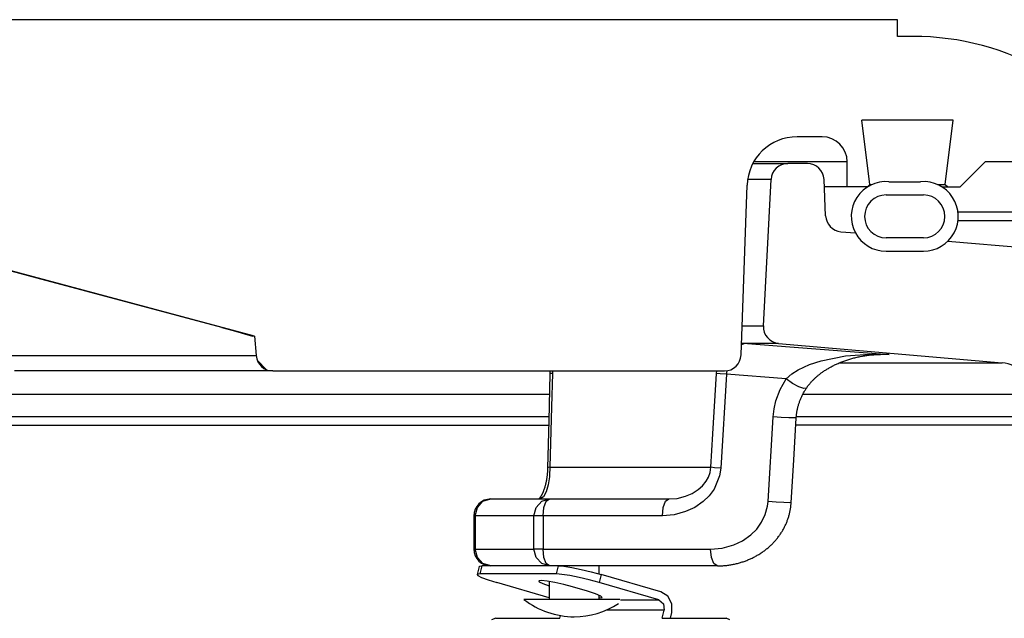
# Model space of a CAD drawing. Extents: x 1529 to 4201, y -422 to 622.
# Tile 83 of 256: x 2022.07 to 2025.74, y 126.7 to 128.93. Entities that reach past the tile are written whole.
import ezdxf

# ---------------------------------------------------------------- set-up
doc = ezdxf.new("R2010")
doc.units = 0
doc.header["$MEASUREMENT"] = 0
doc.layers.add('SPILL-BUCKET', color=1, linetype='CONTINUOUS')

msp = doc.modelspace()

# ---------------------------------------------------------------- linework, layer by layer
at = {"layer": 'SPILL-BUCKET', "linetype": 'Continuous'}
for p, q in [((2025.34161, 128.93312), (2021.15697, 128.93312)), ((2025.34161, 128.87066), (2025.34161, 128.93312)), ((2025.40011, 128.87066), (2025.34161, 128.87066)), ((2025.55017, 128.55838), (2025.20901, 128.55838)), ((2025.23859, 128.31745), (2025.20901, 128.55838)), ((2025.52059, 128.31745), (2025.55017, 128.55838)), ((2025.06056, 128.49592), (2024.96755, 128.49592)), ((2025.08961, 128.40223), (2024.80529, 128.40223)), ((2025.12549, 128.40223), (2025.08961, 128.40223)), ((2025.14705, 128.40223), (2025.12549, 128.40223)), ((2025.15424, 128.40223), (2025.14705, 128.40223)), ((2025.15424, 128.30855), (2025.15424, 128.40223)), ((2025.57583, 128.30855), (2025.66951, 128.40223)), ((2025.79443, 128.40223), (2025.66951, 128.40223)), ((2025.22969, 128.30855), (2025.23859, 128.31745)), ((2025.23859, 128.31745), (2025.24663, 128.31745)), ((2025.30979, 128.3281), (2025.4284, 128.3281)), ((2025.49156, 128.31745), (2025.51332, 128.31745)), ((2025.51332, 128.31745), (2025.52059, 128.31745)), ((2025.52059, 128.31745), (2025.52948, 128.30855)), ((2024.75818, 127.68179), (2024.7803, 128.31509)), ((2025.22991, 128.30855), (2025.06902, 128.30855)), ((2025.50828, 128.30855), (2025.57583, 128.30855)), ((2025.29914, 128.27857), (2025.43905, 128.27857)), ((2022.94124, 127.75156), (2021.32873, 128.18363)), ((2022.12975, 127.96799), (2021.43998, 128.15216)), ((2025.43905, 128.11868), (2025.29914, 128.11868)), ((2025.29914, 128.06871), (2025.43905, 128.06871)), ((2022.81945, 127.78355), (2022.12975, 127.96799)), ((2022.81945, 127.78355), (2022.85741, 127.77333)), ((2022.85741, 127.77333), (2022.89135, 127.76404)), ((2022.89135, 127.76404), (2022.91678, 127.75687)), ((2022.91678, 127.75687), (2022.93064, 127.75264)), ((2022.93064, 127.75264), (2022.93272, 127.75156)), ((2022.93269, 127.75185), (2022.93272, 127.75156)), ((2022.93911, 127.75156), (2022.93272, 127.75156)), ((2022.94124, 127.75156), (2022.93911, 127.75156)), ((2022.94124, 127.75156), (2022.94763, 127.67853)), ((2021.9994, 127.67853), (2022.13411, 127.67853)), ((2022.13411, 127.67853), (2022.25973, 127.67853)), ((2022.25973, 127.67853), (2022.37584, 127.67853)), ((2022.37584, 127.67853), (2022.48207, 127.67853)), ((2022.48207, 127.67853), (2022.57807, 127.67853)), ((2022.57807, 127.67853), (2022.66353, 127.67853)), ((2022.66353, 127.67853), (2022.73816, 127.67853)), ((2022.73816, 127.67853), (2022.80173, 127.67853)), ((2022.80173, 127.67853), (2022.85403, 127.67853)), ((2022.85403, 127.67853), (2022.89488, 127.67853)), ((2022.89488, 127.67853), (2022.92416, 127.67853)), ((2022.92416, 127.67853), (2022.94176, 127.67853)), ((2022.94176, 127.67853), (2022.94763, 127.67853)), ((2022.95225, 127.65983), (2022.98571, 127.62637)), ((2022.18228, 127.62152), (2022.04524, 127.62152)), ((2022.31007, 127.62152), (2022.18228, 127.62152)), ((2022.42818, 127.62152), (2022.31007, 127.62152)), ((2022.53625, 127.62152), (2022.42818, 127.62152)), ((2022.63391, 127.62152), (2022.53625, 127.62152)), ((2022.72084, 127.62152), (2022.63391, 127.62152)), ((2022.79676, 127.62152), (2022.72084, 127.62152)), ((2022.86143, 127.62152), (2022.79676, 127.62152)), ((2022.91463, 127.62152), (2022.86143, 127.62152)), ((2022.95619, 127.62152), (2022.91463, 127.62152)), ((2022.98597, 127.62152), (2022.95619, 127.62152)), ((2023.00388, 127.62152), (2022.98597, 127.62152)), ((2023.00985, 127.62152), (2023.00388, 127.62152)), ((2023.00985, 127.62152), (2024.69576, 127.62152))]:
    msp.add_line(p, q, dxfattribs=at)
at = {"layer": 'SPILL-BUCKET', "color": 7}
for p, q in [((2024.80195, 128.39599), (2024.93246, 128.39599)), ((2024.87008, 128.3368), (2024.78233, 128.3368)), ((2024.76199, 127.79), (2024.84143, 127.79)), ((2024.89835, 127.72451), (2024.75968, 127.72451)), ((2025.12452, 127.65148), (2025.73312, 127.65148)), ((2025.84696, 127.53358), (2024.98815, 127.53358)), ((2025.85135, 127.44975), (2024.96415, 127.44975)), ((2026.18434, 127.41852), (2024.96231, 127.41852))]:
    msp.add_line(p, q, dxfattribs=at)
at = {"layer": 'SPILL-BUCKET', "color": 1, "linetype": 'Continuous'}
for p, q in [((2025.00547, 128.39599), (2024.93246, 128.39599)), ((2024.84143, 127.79), (2024.87008, 128.3368)), ((2025.07378, 128.20088), (2025.06787, 128.33625)), ((2025.13074, 128.14138), (2025.18497, 128.13664)), ((2025.53055, 128.1064), (2026.23907, 128.04442)), ((2024.89835, 127.72451), (2025.7331, 127.65148))]:
    msp.add_line(p, q, dxfattribs=at)
at = {"layer": 'SPILL-BUCKET', "color": 7, "linetype": 'Continuous'}
for p, q in [((2025.97527, 128.21486), (2025.56794, 128.21486)), ((2025.56809, 128.18363), (2025.97527, 128.18363)), ((2024.04268, 127.53358), (2014.90835, 127.53358)), ((2024.04059, 127.44975), (2015.09254, 127.44975)), ((2015.10321, 127.41853), (2024.04027, 127.41853))]:
    msp.add_line(p, q, dxfattribs=at)
at = {"layer": 'SPILL-BUCKET', "color": 8, "linetype": 'Continuous'}
for p, q in [((2024.76889, 127.7231), (2024.75949, 127.7191)), ((2024.78146, 127.72451), (2024.76889, 127.7231)), ((2024.78146, 127.72451), (2024.93984, 127.71205)), ((2024.93984, 127.71205), (2025.31121, 127.68231)), ((2025.0139, 127.64514), (2025.05762, 127.65975)), ((2025.05762, 127.65975), (2025.14783, 127.67801)), ((2025.13098, 127.65416), (2025.13471, 127.65563)), ((2025.13471, 127.65563), (2025.13843, 127.65707)), ((2025.13843, 127.65707), (2025.14202, 127.6584)), ((2025.14202, 127.6584), (2025.1456, 127.6597)), ((2025.1456, 127.6597), (2025.14924, 127.66098)), ((2025.14783, 127.67801), (2025.2385, 127.68451)), ((2025.14924, 127.66098), (2025.15288, 127.66222)), ((2025.15288, 127.66222), (2025.15657, 127.66343)), ((2025.15657, 127.66343), (2025.16026, 127.66461)), ((2025.16026, 127.66461), (2025.16401, 127.66576)), ((2025.16401, 127.66576), (2025.16775, 127.66687)), ((2025.16775, 127.66687), (2025.17156, 127.66796)), ((2025.17156, 127.66796), (2025.17537, 127.66901)), ((2025.17537, 127.66901), (2025.17925, 127.67003)), ((2025.17925, 127.67003), (2025.18312, 127.67101)), ((2025.18312, 127.67101), (2025.18706, 127.67197)), ((2025.18706, 127.67197), (2025.19101, 127.67288)), ((2025.19101, 127.67288), (2025.19503, 127.67377)), ((2025.19503, 127.67377), (2025.19905, 127.67462)), ((2025.19905, 127.67462), (2025.20314, 127.67544)), ((2025.20314, 127.67544), (2025.20724, 127.67622)), ((2025.20724, 127.67622), (2025.21143, 127.67697)), ((2025.21143, 127.67697), (2025.21561, 127.67768)), ((2025.21561, 127.67768), (2025.21987, 127.67837)), ((2025.21987, 127.67837), (2025.22413, 127.679)), ((2025.22413, 127.679), (2025.22817, 127.67956)), ((2025.22817, 127.67956), (2025.23221, 127.68008)), ((2025.23221, 127.68008), (2025.2364, 127.68059)), ((2025.2364, 127.68059), (2025.24059, 127.68104)), ((2025.2385, 127.68451), (2025.31064, 127.68235)), ((2025.24059, 127.68104), (2025.2448, 127.68146)), ((2025.2448, 127.68146), (2025.24901, 127.68183)), ((2025.24901, 127.68183), (2025.25323, 127.68216)), ((2025.25323, 127.68216), (2025.25745, 127.68245)), ((2025.28544, 127.68231), (2025.25565, 127.68231)), ((2025.25745, 127.68245), (2025.26168, 127.68269)), ((2025.26168, 127.68269), (2025.2659, 127.68289)), ((2025.2659, 127.68289), (2025.27014, 127.68306)), ((2025.27014, 127.68306), (2025.27437, 127.68316)), ((2025.27437, 127.68316), (2025.27658, 127.6832)), ((2025.27658, 127.6832), (2025.27878, 127.68322)), ((2025.31078, 127.68234), (2025.27883, 127.6823)), ((2025.31121, 127.68231), (2025.28544, 127.68231)), ((2025.31064, 127.68235), (2025.31121, 127.68231)), ((2025.31121, 127.68231), (2025.31078, 127.68234)), ((2024.04462, 127.62152), (2024.04466, 127.6192)), ((2024.04466, 127.6192), (2024.04468, 127.61711)), ((2024.05361, 127.6215), (2024.05352, 127.61232)), ((2024.66676, 127.61232), (2024.66769, 127.62131)), ((2024.70469, 127.62216), (2024.70387, 127.61598)), ((2024.9476, 127.61008), (2024.97126, 127.62515)), ((2024.97126, 127.62515), (2025.0139, 127.64514)), ((2025.06234, 127.6173), (2025.06481, 127.61902)), ((2025.06481, 127.61902), (2025.06741, 127.62079)), ((2025.06741, 127.62079), (2025.07001, 127.62252)), ((2025.07001, 127.62252), (2025.07275, 127.6243)), ((2025.07275, 127.6243), (2025.0755, 127.62604)), ((2025.0755, 127.62604), (2025.07841, 127.62785)), ((2025.07841, 127.62785), (2025.08133, 127.62962)), ((2025.08133, 127.62962), (2025.08387, 127.63112)), ((2025.08387, 127.63112), (2025.0864, 127.6326)), ((2025.0864, 127.6326), (2025.08904, 127.6341)), ((2025.08904, 127.6341), (2025.09168, 127.63557)), ((2025.09168, 127.63557), (2025.09474, 127.63724)), ((2025.09474, 127.63724), (2025.09781, 127.63886)), ((2025.09781, 127.63886), (2025.10095, 127.64049)), ((2025.10095, 127.64049), (2025.10409, 127.64208)), ((2025.10409, 127.64208), (2025.10732, 127.64367)), ((2025.10732, 127.64367), (2025.11056, 127.64523)), ((2025.11056, 127.64523), (2025.11387, 127.64678)), ((2025.11387, 127.64678), (2025.11719, 127.64829)), ((2025.11719, 127.64829), (2025.12059, 127.6498)), ((2025.12059, 127.6498), (2025.12399, 127.65126)), ((2025.12399, 127.65126), (2025.12749, 127.65273)), ((2025.12749, 127.65273), (2025.13098, 127.65416)), ((2024.0446, 127.61061), (2024.04023, 127.43527)), ((2024.04461, 127.61071), (2024.0446, 127.61061)), ((2024.04466, 127.61291), (2024.04461, 127.6108)), ((2024.04689, 127.61156), (2024.04461, 127.61061)), ((2024.04461, 127.6108), (2024.04461, 127.61071)), ((2024.04467, 127.61501), (2024.04466, 127.61291)), ((2024.04468, 127.61711), (2024.04467, 127.61501)), ((2024.05352, 127.61232), (2024.04689, 127.61156)), ((2024.05352, 127.61232), (2024.05038, 127.48767)), ((2024.65314, 127.38628), (2024.66676, 127.61232)), ((2024.68001, 127.61088), (2024.66676, 127.61232)), ((2024.70335, 127.60905), (2024.68001, 127.61088)), ((2024.70335, 127.60905), (2024.68218, 127.25837)), ((2024.70387, 127.61598), (2024.70335, 127.60905)), ((2024.92596, 127.59164), (2024.70335, 127.60905)), ((2024.90354, 127.5516), (2024.92596, 127.59164)), ((2024.92596, 127.59164), (2024.9476, 127.61008)), ((2024.94997, 127.57501), (2024.92596, 127.59164)), ((2025.02018, 127.58052), (2025.02177, 127.58224)), ((2025.02177, 127.58224), (2025.02336, 127.58393)), ((2025.02336, 127.58393), (2025.02505, 127.58569)), ((2025.02505, 127.58569), (2025.02675, 127.58742)), ((2025.02675, 127.58742), (2025.02856, 127.58923)), ((2025.02856, 127.58923), (2025.03038, 127.591)), ((2025.03038, 127.591), (2025.03234, 127.59287)), ((2025.03234, 127.59287), (2025.0343, 127.5947)), ((2025.0343, 127.5947), (2025.03642, 127.59664)), ((2025.03642, 127.59664), (2025.03855, 127.59854)), ((2025.03855, 127.59854), (2025.04043, 127.60018)), ((2025.04043, 127.60018), (2025.04231, 127.6018)), ((2025.04231, 127.6018), (2025.04427, 127.60345)), ((2025.04427, 127.60345), (2025.04623, 127.60507)), ((2025.04623, 127.60507), (2025.04842, 127.60685)), ((2025.04842, 127.60685), (2025.05061, 127.60859)), ((2025.05061, 127.60859), (2025.05287, 127.61034)), ((2025.05287, 127.61034), (2025.05514, 127.61207)), ((2025.05514, 127.61207), (2025.0575, 127.61383)), ((2025.0575, 127.61383), (2025.05987, 127.61555)), ((2025.05987, 127.61555), (2025.06234, 127.6173)), ((2024.88784, 127.50932), (2024.90354, 127.5516)), ((2024.97396, 127.56204), (2024.94997, 127.57501)), ((2024.99264, 127.55559), (2024.97396, 127.56204)), ((2025.00189, 127.55709), (2024.99264, 127.55559)), ((2024.99323, 127.54303), (2024.9948, 127.54574)), ((2024.9948, 127.54574), (2024.99642, 127.54845)), ((2024.99642, 127.54845), (2024.99807, 127.55114)), ((2024.99807, 127.55114), (2024.99973, 127.55379)), ((2024.99973, 127.55379), (2025.00144, 127.5564)), ((2025.00144, 127.5564), (2025.00167, 127.55674)), ((2025.00167, 127.55674), (2025.0019, 127.55708)), ((2025.00189, 127.55709), (2025.00192, 127.55713)), ((2025.00192, 127.55713), (2025.00195, 127.55717)), ((2025.00195, 127.55717), (2025.00308, 127.55887)), ((2025.00308, 127.55887), (2025.00423, 127.56052)), ((2025.00423, 127.56052), (2025.00542, 127.56221)), ((2025.00542, 127.56221), (2025.00662, 127.56389)), ((2025.00662, 127.56389), (2025.00785, 127.56555)), ((2025.00785, 127.56555), (2025.00909, 127.5672)), ((2025.00909, 127.5672), (2025.01037, 127.56886)), ((2025.01037, 127.56886), (2025.01166, 127.5705)), ((2025.01166, 127.5705), (2025.013, 127.57217)), ((2025.013, 127.57217), (2025.01435, 127.57381)), ((2025.01435, 127.57381), (2025.01577, 127.57549)), ((2025.01577, 127.57549), (2025.01719, 127.57715)), ((2025.01719, 127.57715), (2025.01868, 127.57885)), ((2025.01868, 127.57885), (2025.02018, 127.58052)), ((2024.88113, 127.47966), (2024.88784, 127.50932)), ((2024.97657, 127.507), (2024.97761, 127.50982)), ((2024.97761, 127.50982), (2024.97868, 127.51262)), ((2024.97868, 127.51262), (2024.9798, 127.51541)), ((2024.9798, 127.51541), (2024.98095, 127.51818)), ((2024.98095, 127.51818), (2024.98215, 127.52099)), ((2024.98215, 127.52099), (2024.98339, 127.52377)), ((2024.98339, 127.52377), (2024.98467, 127.52655)), ((2024.98467, 127.52655), (2024.98599, 127.52931)), ((2024.98599, 127.52931), (2024.98736, 127.53207)), ((2024.98736, 127.53207), (2024.98876, 127.53481)), ((2024.98876, 127.53481), (2024.99021, 127.53757)), ((2024.99021, 127.53757), (2024.99169, 127.54029)), ((2024.99169, 127.54029), (2024.99323, 127.54303)), ((2024.05038, 127.48767), (2024.04468, 127.26164)), ((2024.87771, 127.44978), (2024.88113, 127.47966)), ((2024.96671, 127.4698), (2024.96722, 127.47267)), ((2024.96722, 127.47267), (2024.96778, 127.47556)), ((2024.96778, 127.47556), (2024.96838, 127.47843)), ((2024.96838, 127.47843), (2024.96902, 127.48131)), ((2024.96902, 127.48131), (2024.96969, 127.48418)), ((2024.96969, 127.48418), (2024.97041, 127.48704)), ((2024.97041, 127.48704), (2024.97116, 127.48988)), ((2024.97116, 127.48988), (2024.97197, 127.49275)), ((2024.97197, 127.49275), (2024.97281, 127.4956)), ((2024.97281, 127.4956), (2024.97369, 127.49847)), ((2024.97369, 127.49847), (2024.97461, 127.50132)), ((2024.97461, 127.50132), (2024.97557, 127.50416)), ((2024.97557, 127.50416), (2024.97657, 127.507)), ((2024.04023, 127.43527), (2024.03583, 127.25993)), ((2024.85889, 127.13345), (2024.87771, 127.44978)), ((2024.90766, 127.44789), (2024.87771, 127.44978)), ((2024.93619, 127.44644), (2024.90766, 127.44789)), ((2024.95656, 127.44578), (2024.93619, 127.44644)), ((2024.95455, 127.2879), (2024.96395, 127.44607)), ((2024.96396, 127.44607), (2024.95656, 127.44578)), ((2024.96398, 127.44607), (2024.96408, 127.44782)), ((2024.96408, 127.44782), (2024.9642, 127.44957)), ((2024.9642, 127.44957), (2024.96443, 127.45247)), ((2024.96443, 127.45247), (2024.96472, 127.45537)), ((2024.96472, 127.45537), (2024.96503, 127.45826)), ((2024.96503, 127.45826), (2024.96539, 127.46115)), ((2024.96539, 127.46115), (2024.96579, 127.46403)), ((2024.96579, 127.46403), (2024.96623, 127.46691)), ((2024.96623, 127.46691), (2024.96671, 127.4698)), ((2024.64563, 127.26164), (2024.65314, 127.38628)), ((2024.94513, 127.12974), (2024.95455, 127.2879)), ((2024.03559, 127.25297), (2024.03548, 127.25078)), ((2024.03569, 127.25517), (2024.03559, 127.25297)), ((2024.03576, 127.25737), (2024.03569, 127.25517)), ((2024.0358, 127.25865), (2024.03576, 127.25737)), ((2024.03583, 127.25993), (2024.0358, 127.25865)), ((2024.0381, 127.26087), (2024.03584, 127.25993)), ((2024.04468, 127.26164), (2024.0381, 127.26087)), ((2024.04468, 127.26164), (2024.04306, 127.23095)), ((2024.04468, 127.26164), (2024.17351, 127.26164)), ((2024.17351, 127.26164), (2024.29121, 127.26164)), ((2024.29121, 127.26164), (2024.39751, 127.26164)), ((2024.39751, 127.26164), (2024.49215, 127.26164)), ((2024.49215, 127.26164), (2024.57492, 127.26164)), ((2024.57492, 127.26164), (2024.64563, 127.26164)), ((2024.64261, 127.24279), (2024.64454, 127.25205)), ((2024.64454, 127.25205), (2024.64563, 127.26164)), ((2024.65889, 127.26019), (2024.64563, 127.26164)), ((2024.68218, 127.25837), (2024.65889, 127.26019)), ((2024.68218, 127.25837), (2024.67797, 127.23011)), ((2024.03146, 127.21477), (2024.03111, 127.21276)), ((2024.03181, 127.21682), (2024.03146, 127.21477)), ((2024.03214, 127.21889), (2024.03181, 127.21682)), ((2024.03247, 127.22097), (2024.03214, 127.21889)), ((2024.03278, 127.22307), (2024.03247, 127.22097)), ((2024.03307, 127.22511), (2024.03278, 127.22307)), ((2024.03334, 127.22716), (2024.03307, 127.22511)), ((2024.0336, 127.22927), (2024.03334, 127.22716)), ((2024.03386, 127.2314), (2024.0336, 127.22927)), ((2024.03409, 127.23352), (2024.03386, 127.2314)), ((2024.03432, 127.23566), (2024.03409, 127.23352)), ((2024.03453, 127.2378), (2024.03432, 127.23566)), ((2024.03472, 127.23995), (2024.03453, 127.2378)), ((2024.0349, 127.2421), (2024.03472, 127.23995)), ((2024.03507, 127.24426), (2024.0349, 127.2421)), ((2024.03522, 127.24642), (2024.03507, 127.24426)), ((2024.03536, 127.24859), (2024.03522, 127.24642)), ((2024.03548, 127.25078), (2024.03536, 127.24859)), ((2024.04259, 127.22615), (2024.03792, 127.19564)), ((2024.04306, 127.23095), (2024.04259, 127.22615)), ((2024.62764, 127.20951), (2024.63629, 127.22503)), ((2024.63629, 127.22503), (2024.64261, 127.24279)), ((2024.67797, 127.23011), (2024.65714, 127.18017)), ((2024.02224, 127.17845), (2024.02167, 127.17687)), ((2024.02279, 127.18006), (2024.02224, 127.17845)), ((2024.02334, 127.1817), (2024.02279, 127.18006)), ((2024.02388, 127.18336), (2024.02334, 127.1817)), ((2024.02441, 127.18505), (2024.02388, 127.18336)), ((2024.02493, 127.18676), (2024.02441, 127.18505)), ((2024.02544, 127.1885), (2024.02493, 127.18676)), ((2024.02594, 127.19025), (2024.02544, 127.1885)), ((2024.02644, 127.19203), (2024.02594, 127.19025)), ((2024.02692, 127.19383), (2024.02644, 127.19203)), ((2024.02739, 127.19565), (2024.02692, 127.19383)), ((2024.02785, 127.19748), (2024.02739, 127.19565)), ((2024.0283, 127.19935), (2024.02785, 127.19748)), ((2024.02874, 127.20122), (2024.0283, 127.19935)), ((2024.02916, 127.20312), (2024.02874, 127.20122)), ((2024.02957, 127.20501), (2024.02916, 127.20312)), ((2024.02998, 127.20692), (2024.02957, 127.20501)), ((2024.03036, 127.20884), (2024.02998, 127.20692)), ((2024.03074, 127.21078), (2024.03036, 127.20884)), ((2024.03111, 127.21276), (2024.03074, 127.21078)), ((2024.03792, 127.19564), (2024.03083, 127.17024)), ((2024.57511, 127.16362), (2024.59822, 127.17829)), ((2024.59822, 127.17829), (2024.61381, 127.19225)), ((2024.61381, 127.19225), (2024.62764, 127.20951)), ((2024.65714, 127.18017), (2024.63849, 127.15497)), ((2023.79464, 127.13489), (2023.8235, 127.14326)), ((2023.8235, 127.14326), (2024.04271, 127.14326)), ((2024.00323, 127.14344), (2024.00303, 127.14324)), ((2024.00356, 127.14377), (2024.00323, 127.14344)), ((2024.00392, 127.14415), (2024.00356, 127.14377)), ((2024.0043, 127.14455), (2024.00392, 127.14415)), ((2024.0047, 127.14499), (2024.0043, 127.14455)), ((2024.00511, 127.14547), (2024.0047, 127.14499)), ((2024.00555, 127.14599), (2024.00511, 127.14547)), ((2024.006, 127.14654), (2024.00555, 127.14599)), ((2024.00647, 127.14713), (2024.006, 127.14654)), ((2024.00695, 127.14776), (2024.00647, 127.14713)), ((2024.00745, 127.14843), (2024.00695, 127.14776)), ((2024.00795, 127.14912), (2024.00745, 127.14843)), ((2024.00845, 127.14983), (2024.00795, 127.14912)), ((2024.02074, 127.15096), (2024.00802, 127.14326)), ((2024.00896, 127.15057), (2024.00845, 127.14983)), ((2024.00947, 127.15135), (2024.00896, 127.15057)), ((2024.01, 127.15217), (2024.00947, 127.15135)), ((2024.01055, 127.15303), (2024.01, 127.15217)), ((2024.0111, 127.15394), (2024.01055, 127.15303)), ((2024.01166, 127.15489), (2024.0111, 127.15394)), ((2024.01224, 127.15589), (2024.01166, 127.15489)), ((2024.01282, 127.15692), (2024.01224, 127.15589)), ((2024.0134, 127.158), (2024.01282, 127.15692)), ((2024.01399, 127.15911), (2024.0134, 127.158)), ((2024.01386, 127.13489), (2024.04271, 127.14326)), ((2024.01459, 127.16027), (2024.01399, 127.15911)), ((2024.01519, 127.16147), (2024.01459, 127.16027)), ((2024.01578, 127.16269), (2024.01519, 127.16147)), ((2024.01638, 127.16396), (2024.01578, 127.16269)), ((2024.01698, 127.16526), (2024.01638, 127.16396)), ((2024.01758, 127.16661), (2024.01698, 127.16526)), ((2024.01818, 127.16798), (2024.01758, 127.16661)), ((2024.01877, 127.16938), (2024.01818, 127.16798)), ((2024.01936, 127.17082), (2024.01877, 127.16938)), ((2024.01995, 127.17229), (2024.01936, 127.17082)), ((2024.02053, 127.17378), (2024.01995, 127.17229)), ((2024.02111, 127.17531), (2024.02053, 127.17378)), ((2024.03083, 127.17024), (2024.02074, 127.15096)), ((2024.02167, 127.17687), (2024.02111, 127.17531)), ((2024.03076, 127.13489), (2024.04271, 127.14326)), ((2024.04271, 127.14326), (2024.4882, 127.14326)), ((2024.47625, 127.13489), (2024.4882, 127.14326)), ((2024.4882, 127.14326), (2024.51958, 127.14569)), ((2024.51958, 127.14569), (2024.55099, 127.15338)), ((2024.55099, 127.15338), (2024.57511, 127.16362)), ((2024.63849, 127.15497), (2024.61628, 127.13335)), ((2023.76579, 127.0808), (2023.77352, 127.11203)), ((2023.77352, 127.11203), (2023.79464, 127.13489)), ((2023.98501, 127.0808), (2023.99274, 127.11203)), ((2023.99274, 127.11203), (2024.01386, 127.13489)), ((2024.01881, 127.0808), (2024.02201, 127.11203)), ((2024.02201, 127.11203), (2024.03076, 127.13489)), ((2024.4643, 127.0808), (2024.4675, 127.11203)), ((2024.4675, 127.11203), (2024.47625, 127.13489)), ((2024.58544, 127.11202), (2024.55085, 127.09598)), ((2024.61628, 127.13335), (2024.58544, 127.11202)), ((2024.8486, 127.08503), (2024.85694, 127.11613)), ((2024.85694, 127.11613), (2024.85889, 127.13345)), ((2024.88885, 127.13156), (2024.85889, 127.13345)), ((2024.91737, 127.13011), (2024.88885, 127.13156)), ((2024.93774, 127.12945), (2024.91737, 127.13011)), ((2024.94514, 127.12974), (2024.93774, 127.12945)), ((2024.94181, 127.10223), (2024.94236, 127.10534)), ((2024.94236, 127.10534), (2024.94286, 127.10846)), ((2024.94286, 127.10846), (2024.94333, 127.11158)), ((2024.94333, 127.11158), (2024.94374, 127.11471)), ((2024.94374, 127.11471), (2024.94411, 127.11784)), ((2024.94411, 127.11784), (2024.94445, 127.12097)), ((2024.94445, 127.12097), (2024.94474, 127.1241)), ((2024.94474, 127.1241), (2024.94498, 127.12722)), ((2024.94498, 127.12722), (2024.94505, 127.12848)), ((2024.94505, 127.12848), (2024.94512, 127.12974)), ((2023.76104, 127.0808), (2023.76104, 126.95589)), ((2023.76224, 127.0808), (2023.76104, 127.0808)), ((2023.76579, 127.0808), (2023.76224, 127.0808)), ((2023.76579, 127.0808), (2023.76579, 126.95589)), ((2023.98501, 127.0808), (2023.76579, 127.0808)), ((2023.98501, 126.95589), (2023.98501, 127.0808)), ((2023.99855, 127.0808), (2023.98501, 127.0808)), ((2024.01881, 127.0808), (2023.99855, 127.0808)), ((2024.01881, 127.0808), (2024.01881, 126.95589)), ((2024.4643, 127.0808), (2024.01881, 127.0808)), ((2024.50875, 127.08467), (2024.4643, 127.0808)), ((2024.55085, 127.09598), (2024.50875, 127.08467)), ((2024.83482, 127.05626), (2024.8486, 127.08503)), ((2024.93187, 127.06543), (2024.93293, 127.06844)), ((2024.93293, 127.06844), (2024.93396, 127.07146)), ((2024.93396, 127.07146), (2024.93493, 127.0745)), ((2024.93493, 127.0745), (2024.93587, 127.07755)), ((2024.93587, 127.07755), (2024.93676, 127.0806)), ((2024.93676, 127.0806), (2024.93761, 127.08367)), ((2024.93761, 127.08367), (2024.93842, 127.08674)), ((2024.93842, 127.08674), (2024.93918, 127.08983)), ((2024.93918, 127.08983), (2024.93991, 127.09291)), ((2024.93991, 127.09291), (2024.94058, 127.09601)), ((2024.94058, 127.09601), (2024.94122, 127.09912)), ((2024.94122, 127.09912), (2024.94181, 127.10223)), ((2024.79474, 127.00909), (2024.81657, 127.0309)), ((2024.81657, 127.0309), (2024.83482, 127.05626)), ((2024.91585, 127.03031), (2024.91742, 127.03317)), ((2024.91742, 127.03317), (2024.91895, 127.03605)), ((2024.91895, 127.03605), (2024.92044, 127.03894)), ((2024.92044, 127.03894), (2024.92188, 127.04184)), ((2024.92188, 127.04184), (2024.92327, 127.04473)), ((2024.92327, 127.04473), (2024.92463, 127.04765)), ((2024.92463, 127.04765), (2024.92593, 127.05056)), ((2024.92593, 127.05056), (2024.9272, 127.0535)), ((2024.9272, 127.0535), (2024.92843, 127.05645)), ((2024.92843, 127.05645), (2024.92962, 127.05943)), ((2024.92962, 127.05943), (2024.93076, 127.06242)), ((2024.93076, 127.06242), (2024.93187, 127.06543)), ((2024.76386, 126.98726), (2024.79474, 127.00909)), ((2024.88965, 126.9923), (2024.89178, 126.99488)), ((2024.89178, 126.99488), (2024.89387, 126.99748)), ((2024.89387, 126.99748), (2024.89591, 127.0001)), ((2024.89591, 127.0001), (2024.89793, 127.00275)), ((2024.89793, 127.00275), (2024.8999, 127.00541)), ((2024.8999, 127.00541), (2024.90183, 127.00811)), ((2024.90183, 127.00811), (2024.90373, 127.01082)), ((2024.90373, 127.01082), (2024.9056, 127.01357)), ((2024.9056, 127.01357), (2024.9074, 127.0163)), ((2024.9074, 127.0163), (2024.90916, 127.01906)), ((2024.90916, 127.01906), (2024.91089, 127.02184)), ((2024.91089, 127.02184), (2024.91259, 127.02464)), ((2024.91259, 127.02464), (2024.91424, 127.02747)), ((2024.91424, 127.02747), (2024.91585, 127.03031)), ((2024.64442, 126.95589), (2024.6877, 126.95967)), ((2024.6877, 126.95967), (2024.73097, 126.9716)), ((2024.73097, 126.9716), (2024.76386, 126.98726)), ((2024.85326, 126.95668), (2024.85595, 126.95888)), ((2024.85595, 126.95888), (2024.8586, 126.9611)), ((2024.8586, 126.9611), (2024.86123, 126.96335)), ((2024.86123, 126.96335), (2024.8638, 126.96563)), ((2024.8638, 126.96563), (2024.86636, 126.96794)), ((2024.86636, 126.96794), (2024.86886, 126.97026)), ((2024.86886, 126.97026), (2024.87133, 126.97263)), ((2024.87133, 126.97263), (2024.87375, 126.975)), ((2024.87375, 126.975), (2024.87615, 126.97741)), ((2024.87615, 126.97741), (2024.87849, 126.97983)), ((2024.87849, 126.97983), (2024.88081, 126.98229)), ((2024.88081, 126.98229), (2024.88306, 126.98473)), ((2024.88306, 126.98473), (2024.88527, 126.98721)), ((2024.88527, 126.98721), (2024.88748, 126.98974)), ((2024.88748, 126.98974), (2024.88965, 126.9923)), ((2023.76224, 126.95589), (2023.76104, 126.95589)), ((2023.76579, 126.95589), (2023.76224, 126.95589)), ((2023.76579, 126.95589), (2023.98501, 126.95589)), ((2023.77352, 126.92466), (2023.76579, 126.95589)), ((2023.79464, 126.9018), (2023.77352, 126.92466)), ((2023.99855, 126.95589), (2023.98501, 126.95589)), ((2023.99274, 126.92466), (2023.98501, 126.95589)), ((2024.01386, 126.9018), (2023.99274, 126.92466)), ((2024.01881, 126.95589), (2023.99855, 126.95589)), ((2024.01881, 126.95589), (2024.64442, 126.95589)), ((2024.02201, 126.92466), (2024.01881, 126.95589)), ((2024.03076, 126.9018), (2024.02201, 126.92466)), ((2024.64762, 126.92466), (2024.64442, 126.95589)), ((2024.65637, 126.9018), (2024.64762, 126.92466)), ((2024.79305, 126.91986), (2024.79634, 126.92136)), ((2024.79634, 126.92136), (2024.7996, 126.92291)), ((2024.7996, 126.92291), (2024.80284, 126.92449)), ((2024.80284, 126.92449), (2024.80604, 126.9261)), ((2024.80604, 126.9261), (2024.80922, 126.92776)), ((2024.80922, 126.92776), (2024.81236, 126.92944)), ((2024.81236, 126.92944), (2024.81549, 126.93117)), ((2024.81549, 126.93117), (2024.81857, 126.93293)), ((2024.81857, 126.93293), (2024.82163, 126.93472)), ((2024.82163, 126.93472), (2024.82465, 126.93654)), ((2024.82465, 126.93654), (2024.82765, 126.93841)), ((2024.82765, 126.93841), (2024.83061, 126.9403)), ((2024.83061, 126.9403), (2024.83354, 126.94222)), ((2024.83354, 126.94222), (2024.83644, 126.94418)), ((2024.83644, 126.94418), (2024.83932, 126.94619)), ((2024.83932, 126.94619), (2024.84217, 126.94822)), ((2024.84217, 126.94822), (2024.84499, 126.95029)), ((2024.84499, 126.95029), (2024.84778, 126.95239)), ((2024.84778, 126.95239), (2024.85054, 126.95452)), ((2024.85054, 126.95452), (2024.85326, 126.95668)), ((2023.77991, 126.89111), (2023.77245, 126.86095)), ((2023.77991, 126.89111), (2023.78266, 126.89284)), ((2023.7897, 126.89343), (2023.78223, 126.86326)), ((2023.78266, 126.89284), (2023.7897, 126.89343)), ((2024.07651, 126.89343), (2023.7897, 126.89343)), ((2023.8235, 126.89343), (2023.79464, 126.9018)), ((2024.04271, 126.89343), (2023.8235, 126.89343)), ((2024.04271, 126.89343), (2024.01386, 126.9018)), ((2024.04271, 126.89343), (2024.03076, 126.9018)), ((2024.06904, 126.86326), (2024.07651, 126.89343)), ((2024.07651, 126.89343), (2024.09674, 126.89185)), ((2024.66832, 126.89343), (2024.07651, 126.89343)), ((2024.09674, 126.89185), (2024.1259, 126.88726)), ((2024.1259, 126.88726), (2024.16113, 126.8801)), ((2024.2285, 126.86319), (2024.2285, 126.89343)), ((2024.66832, 126.89343), (2024.65637, 126.9018)), ((2024.6698, 126.89346), (2024.67222, 126.89347)), ((2024.67222, 126.89347), (2024.67465, 126.8935)), ((2024.67465, 126.8935), (2024.67841, 126.89359)), ((2024.67841, 126.89359), (2024.68217, 126.89374)), ((2024.68217, 126.89374), (2024.68592, 126.89393)), ((2024.68592, 126.89393), (2024.68967, 126.89416)), ((2024.68967, 126.89416), (2024.69339, 126.89444)), ((2024.69339, 126.89444), (2024.6971, 126.89476)), ((2024.6971, 126.89476), (2024.70081, 126.89512)), ((2024.70081, 126.89512), (2024.70451, 126.89553)), ((2024.70451, 126.89553), (2024.70823, 126.89599)), ((2024.70823, 126.89599), (2024.71195, 126.89649)), ((2024.71195, 126.89649), (2024.71564, 126.89703)), ((2024.71564, 126.89703), (2024.71933, 126.89762)), ((2024.71933, 126.89762), (2024.72299, 126.89826)), ((2024.72299, 126.89826), (2024.72665, 126.89893)), ((2024.72665, 126.89893), (2024.73028, 126.89965)), ((2024.73028, 126.89965), (2024.73391, 126.90042)), ((2024.73391, 126.90042), (2024.73753, 126.90122)), ((2024.73753, 126.90122), (2024.74113, 126.90207)), ((2024.74113, 126.90207), (2024.74471, 126.90297)), ((2024.74471, 126.90297), (2024.74829, 126.9039)), ((2024.74829, 126.9039), (2024.75185, 126.90488)), ((2024.75185, 126.90488), (2024.75539, 126.90591)), ((2024.75539, 126.90591), (2024.75893, 126.90698)), ((2024.75893, 126.90698), (2024.76246, 126.90809)), ((2024.76246, 126.90809), (2024.76594, 126.90923)), ((2024.76594, 126.90923), (2024.76941, 126.91042)), ((2024.76941, 126.91042), (2024.77285, 126.91165)), ((2024.77285, 126.91165), (2024.77627, 126.91291)), ((2024.77627, 126.91291), (2024.77967, 126.91422)), ((2024.77967, 126.91422), (2024.78305, 126.91557)), ((2024.78305, 126.91557), (2024.7864, 126.91696)), ((2024.7864, 126.91696), (2024.78974, 126.91839)), ((2024.78974, 126.91839), (2024.79305, 126.91986)), ((2023.78223, 126.86326), (2023.77291, 126.86168)), ((2023.77291, 126.86168), (2023.77542, 126.85709)), ((2023.77542, 126.85709), (2023.7895, 126.84994)), ((2024.06904, 126.86326), (2023.78223, 126.86326)), ((2023.7895, 126.84994), (2023.81379, 126.84093)), ((2024.08927, 126.86168), (2024.06904, 126.86326)), ((2024.11843, 126.85709), (2024.08927, 126.86168)), ((2024.15367, 126.84994), (2024.11843, 126.85709)), ((2024.19153, 126.84093), (2024.15367, 126.84994)), ((2024.16113, 126.8801), (2024.199, 126.87109)), ((2024.199, 126.87109), (2024.23579, 126.8611)), ((2024.23579, 126.8611), (2024.22832, 126.83093)), ((2024.45874, 126.79644), (2024.23579, 126.8611)), ((2023.81379, 126.84093), (2023.8459, 126.83093)), ((2024.04163, 126.77417), (2023.8459, 126.83093)), ((2024.01308, 126.8389), (2024.00268, 126.83813)), ((2024.00268, 126.83813), (2024.00439, 126.83421)), ((2024.00439, 126.83421), (2024.01798, 126.82768)), ((2024.0342, 126.83644), (2024.01308, 126.8389)), ((2024.01798, 126.82768), (2024.04163, 126.81942)), ((2024.06319, 126.83107), (2024.0342, 126.83644)), ((2024.04163, 126.83521), (2024.04163, 126.76852)), ((2024.09617, 126.82351), (2024.06319, 126.83107)), ((2024.1287, 126.81477), (2024.09617, 126.82351)), ((2024.18443, 126.7986), (2024.1287, 126.81477)), ((2024.22832, 126.83093), (2024.19153, 126.84093)), ((2024.4506, 126.76647), (2024.22832, 126.83093)), ((2024.21516, 126.78881), (2024.18443, 126.7986)), ((2024.23453, 126.78068), (2024.21516, 126.78881)), ((2024.2285, 126.76852), (2024.2285, 126.78359)), ((2024.2285, 126.77446), (2024.23925, 126.77561)), ((2024.23925, 126.77561), (2024.23453, 126.78068)), ((2024.4846, 126.78027), (2024.45874, 126.79644)), ((2024.49954, 126.75227), (2024.4846, 126.78027)), ((2023.95452, 126.76852), (2023.94769, 126.76852)), ((2023.9745, 126.76852), (2023.95452, 126.76852)), ((2024.00619, 126.76852), (2023.9745, 126.76852)), ((2024.04726, 126.76852), (2024.00619, 126.76852)), ((2024.09474, 126.76852), (2024.04726, 126.76852)), ((2024.14515, 126.76852), (2024.09474, 126.76852)), ((2024.19483, 126.76852), (2024.14515, 126.76852)), ((2024.24015, 126.76852), (2024.19483, 126.76852)), ((2024.27782, 126.76852), (2024.24015, 126.76852)), ((2024.30508, 126.76852), (2024.27782, 126.76852)), ((2024.30782, 126.76647), (2024.4506, 126.76647)), ((2024.4506, 126.76647), (2024.46812, 126.75192)), ((2024.46812, 126.75192), (2024.471, 126.72822)), ((2024.49954, 126.71994), (2024.49954, 126.75227)), ((2024.08111, 126.69806), (2024.08357, 126.70797)), ((2024.471, 126.72822), (2024.25475, 126.72822)), ((2024.46353, 126.69806), (2024.471, 126.72822)), ((2024.49412, 126.69806), (2024.49954, 126.71994)), ((2023.8421, 126.69806), (2023.82586, 126.69215)), ((2023.8421, 126.69806), (2024.08111, 126.69806)), ((2024.46353, 126.69806), (2024.70255, 126.69806)), ((2024.71586, 126.69215), (2024.70255, 126.69806))]:
    msp.add_line(p, q, dxfattribs=at)
at = {"layer": 'SPILL-BUCKET', "linetype": 'Continuous'}
for centre, radius, start, end in [((2025.40011, 127.87134), 0.99932, 60, 90), ((2024.96755, 128.30855), 0.18737, 90, 178), ((2025.06056, 128.40223), 0.09369, 0, 90), ((2025.29914, 128.19862), 0.12991, 85.29948, 270), ((2025.43905, 128.19862), 0.12991, 270, 94.70052), ((2025.29914, 128.19862), 0.07995, 90, 270), ((2025.43905, 128.19862), 0.07995, 270, 90), ((2023.00985, 127.68397), 0.06246, 185, 270), ((2024.69576, 127.68397), 0.06246, 270, 358)]:
    msp.add_arc(centre, radius, start, end, dxfattribs=at)
at = {"layer": 'SPILL-BUCKET', "color": 1, "linetype": 'Continuous'}
for centre, radius, start, end in [((2024.93246, 128.33353), 0.06246, 90, 177), ((2025.00547, 128.33353), 0.06246, 2.5, 90), ((2025.13618, 128.2036), 0.06246, 182.5, 265), ((2024.9038, 127.78673), 0.06246, 177, 265), ((2025.72221, 127.52704), 0.12491, 3, 85)]:
    msp.add_arc(centre, radius, start, end, dxfattribs=at)
at = {"layer": 'SPILL-BUCKET', "color": 8, "linetype": 'Continuous'}
for centre, radius, start, end in [((2023.8235, 127.0808), 0.06246, 90, 180), ((2023.8235, 126.95589), 0.06246, 180, 270), ((2024.13506, 127.00628), 0.30273, 231.76055, 270.00016), ((2024.13506, 127.00628), 0.30273, 270.00016, 303.15721)]:
    msp.add_arc(centre, radius, start, end, dxfattribs=at)

doc.saveas('drawing.dxf')
